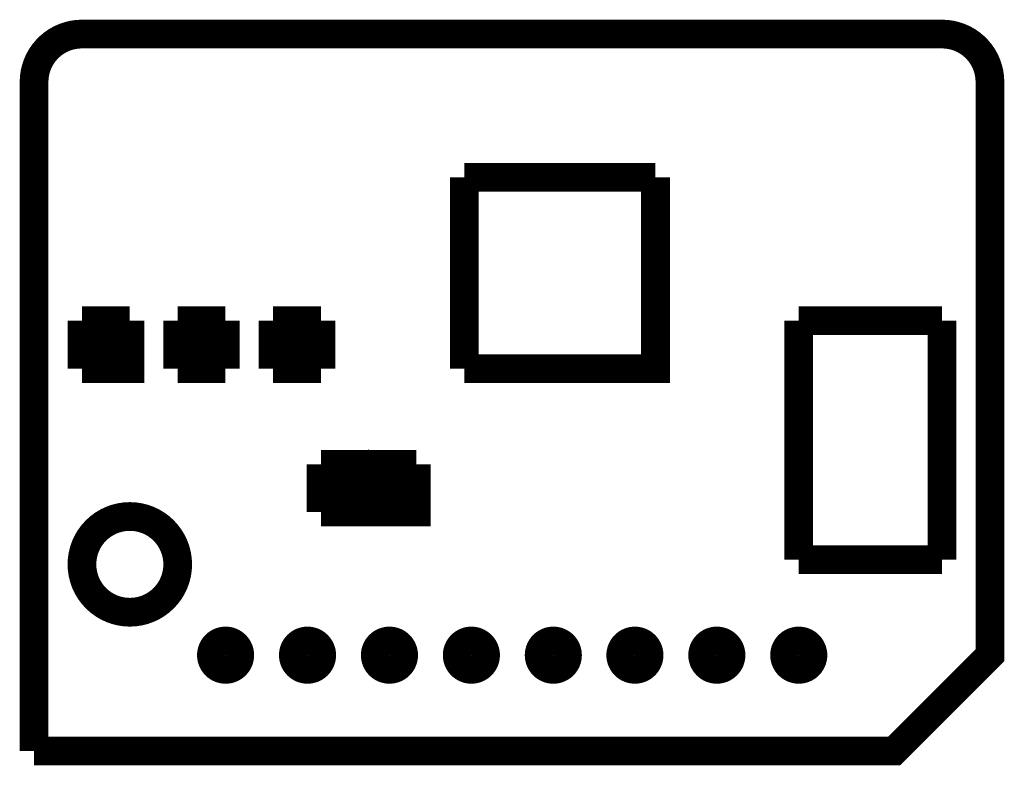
# Model space of a CAD drawing. Extents: x -1.3 to 24.2, y -3.9 to 39.2.
# Tile 9 of 30: x 7.9 to 14.9, y 5 to 10.3. Entities that reach past the tile are written whole.
import ezdxf

# ---------------------------------------------------------------- set-up
doc = ezdxf.new("R2010")
doc.units = 0
doc.layers.add('WRLS_2_4GHZ_CLICK_V100_GTO', color=12, linetype='CONTINUOUS')

msp = doc.modelspace()

# ---------------------------------------------------------------- linework, layer by layer
at = {"layer": 'WRLS_2_4GHZ_CLICK_V100_GTO', "const_width": 0.20574}
for points in [[(8.3439, 10.2362, 0.4142136), (8.001, 9.8933)], [(14.8463, 9.8933, 0.4142136), (14.5034, 10.2362)]]:
    msp.add_lwpolyline(points, format="xyb", dxfattribs=at)
at = {"layer": 'WRLS_2_4GHZ_CLICK_V100_GTO'}
for points, const_width in [([(8.3439, 10.2362), (14.5034, 10.2362)], 0.20574), ([(8.001, 5.10286), (8.001, 9.8933)], 0.20574), ([(11.42492, 5.10286), (14.1605, 5.10286), (14.8463, 5.78866), (14.8463, 9.8933)], 0.20574), ([(11.08202, 7.84098), (12.45108, 7.84098), (12.45108, 9.21004)], 0.20574), ([(11.08202, 9.21004), (12.45108, 9.21004)], 0.20574), ([(11.08202, 7.84098), (11.08202, 9.21004)], 0.20574), ([(8.3439, 7.84098), (8.6868, 7.84098), (8.6868, 8.18388)], 0.20574), ([(8.3439, 8.18388), (8.6868, 8.18388)], 0.20574), ([(8.3439, 7.84098), (8.3439, 8.18388)], 0.20574), ([(8.3439, 7.84098), (8.6868, 8.18388)], 0.1524), ([(8.3439, 8.18388), (8.6868, 7.84098)], 0.1524), ([(9.0297, 8.18388), (9.37006, 8.18388)], 0.20574), ([(9.0297, 7.84098), (9.0297, 8.18388)], 0.20574), ([(9.0297, 8.18388), (9.37006, 7.84098)], 0.1524), ([(9.0297, 7.84098), (9.37006, 8.18388)], 0.1524), ([(9.37006, 7.84098), (9.37006, 8.18388)], 0.20574), ([(9.71296, 8.18388), (10.05586, 8.18388)], 0.20574), ([(9.71296, 7.84098), (9.71296, 8.18388)], 0.20574), ([(9.71296, 8.18388), (10.05586, 7.84098)], 0.1524), ([(9.71296, 7.84098), (10.05586, 8.18388)], 0.1524), ([(10.05586, 7.84098), (10.05586, 8.18388)], 0.20574), ([(13.47724, 8.18388), (14.5034, 8.18388)], 0.20574), ([(13.47724, 6.47192), (13.47724, 8.18388)], 0.20574), ([(14.5034, 6.47192), (14.5034, 8.18388)], 0.20574), ([(9.0297, 7.84098), (9.37006, 7.84098)], 0.20574), ([(9.71296, 7.84098), (10.05586, 7.84098)], 0.20574), ([(10.05586, 6.81482), (10.39622, 7.15518), (10.73912, 6.81482)], 0.1524), ([(10.05586, 6.81482), (10.05586, 7.15518)], 0.20574), ([(10.05586, 6.81482), (10.73912, 6.81482), (10.73912, 7.15518)], 0.20574), ([(10.05586, 7.15518), (10.73912, 7.15518)], 0.20574), ([(10.05586, 7.15518), (10.39622, 6.81482)], 0.1524), ([(10.39622, 6.81482), (10.73912, 7.15518)], 0.1524), ([(10.0584, 6.985), (10.7442, 6.985)], 0.1524), ([(13.47724, 6.47192), (14.5034, 6.47192)], 0.20574), ([(8.001, 5.10286), (11.42492, 5.10286)], 0.20574)]:
    msp.add_lwpolyline(points, dxfattribs=dict(at, const_width=const_width))
at = {"layer": 'WRLS_2_4GHZ_CLICK_V100_GTO', "const_width": 0.20574}
for points in [[(8.3439, 6.4389, 1), (9.0297, 6.4389, 1)], [(9.271, 5.78866, 1), (9.4742, 5.78866, 1)], [(9.85774, 5.78866, 1), (10.06094, 5.78866, 1)], [(10.44448, 5.78866, 1), (10.64768, 5.78866, 1)], [(11.03122, 5.78866, 1), (11.23442, 5.78866, 1)], [(11.61796, 5.78866, 1), (11.82116, 5.78866, 1)], [(12.20216, 5.78866, 1), (12.40536, 5.78866, 1)], [(12.7889, 5.78866, 1), (12.9921, 5.78866, 1)], [(13.37564, 5.78866, 1), (13.57884, 5.78866, 1)]]:
    msp.add_lwpolyline(points, format="xyb", close=True, dxfattribs=at)

doc.saveas('drawing.dxf')
